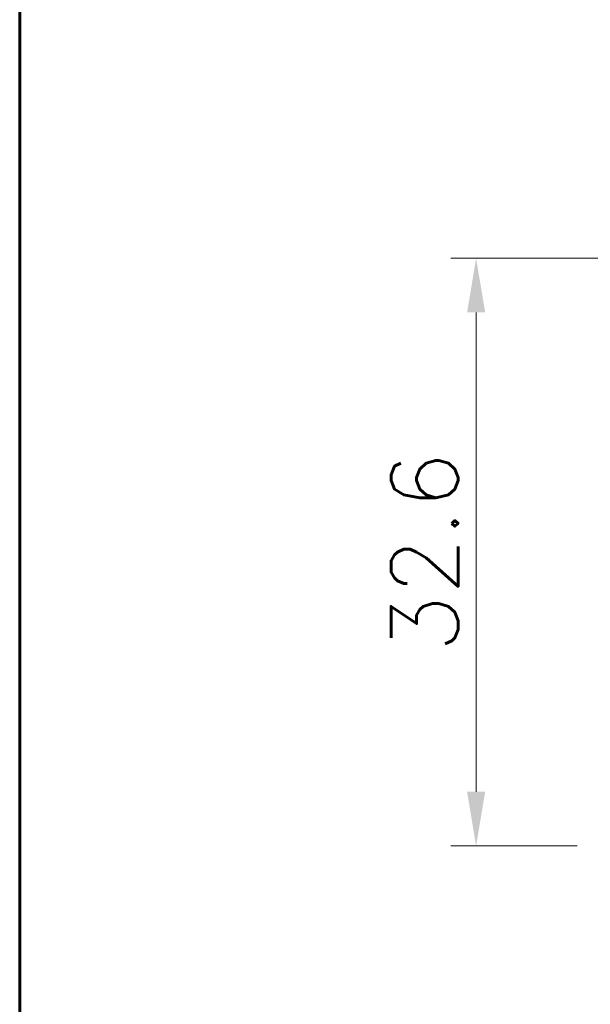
# Model space of a CAD drawing. Header units: inches. Extents: x 0 to 6721, y -3375 to 1330.
# Tile 140 of 196: x 4537 to 4569, y 89 to 144. Entities that reach past the tile are written whole.
import ezdxf

# ---------------------------------------------------------------- set-up
doc = ezdxf.new("R2010")
doc.units = ezdxf.units.IN
doc.header["$MEASUREMENT"] = 0
doc.layers.add('AM_5', color=3, linetype='Continuous', lineweight=15)
doc.layers.add('BORDER', color=7, linetype='Continuous')
doc.styles.add('尺寸標註', font='romans.shx', dxfattribs={"bigfont": 'CHINESET.SHX'})
doc.dimstyles.new('複本(3) CNS2-1$0', dxfattribs={"dimtxt": 3.7, "dimasz": 3, "dimexe": 1.4, "dimexo": 1.4, "dimgap": 1, "dimtad": 1, "dimtoh": 1, "dimdsep": 46, "dimtxsty": '尺寸標註', "dimcen": 0, "dimclrd": 2, "dimclre": 2, "dimclrt": 3, "dimadec": 0, "dimazin": 2, "dimtp": 0.1, "dimtm": 0.1, "dimtfac": 0.71, "dimtmove": 0, "dimatfit": 0, "dimfxl": 0, "dimlwd": 13, "dimlwe": 13, "dimarcsym": 0})

# ---------------------------------------------------------------- blocks, each defined once
blk = doc.blocks.new('A4橫')
at = {"layer": 'BORDER', "color": 123, "linetype": 'Continuous', "lineweight": 60, "ltscale": 25.4}
blk.add_line((4731.534, 1453.749), (4731.534, 1170.892), dxfattribs=at)
blk = doc.blocks.new('*D419')
at = {"layer": 'AM_5', "color": 2, "lineweight": 13}
for p, q in [((4644.557, 130.595), (4560.889, 130.595)), ((4562.289, 127.595), (4562.289, 101.045)), ((4567.877, 98.045), (4560.889, 98.045))]:
    blk.add_line(p, q, dxfattribs=at)
at = {"layer": 'AM_5', "color": 2}
for points in [[(4561.789, 127.595), (4562.789, 127.595), (4562.289, 130.595)], [(4561.789, 101.045), (4562.789, 101.045), (4562.289, 98.045)]]:
    blk.add_solid(points, dxfattribs=at)
at = {"layer": 'Defpoints', "color": 0}
for p in [(4645.957, 130.595), (4562.289, 98.045), (4569.277, 98.045)]:
    blk.add_point(p, dxfattribs=at)
at = {"layer": 'AM_5', "color": 3, "insert": (4559.439, 114.32), "char_height": 3.7, "attachment_point": 5, "rotation": 90, "style": '尺寸標註'}
blk.add_mtext('32.6', dxfattribs=at)

msp = doc.modelspace()

# ---------------------------------------------------------------- block references
at = {"xscale": 3, "yscale": 3, "zscale": 3}
msp.add_blockref('A4橫', (-9657.563, -3668.142), dxfattribs=at)

# ---------------------------------------------------------------- dimensions: what is measured, and where the dimension line sits
at = {"layer": 'AM_5'}
dim = msp.add_linear_dim(base=(4562.289258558, 98.044547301), p1=(4645.957106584, 130.594547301), p2=(4569.277106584, 98.044547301), angle=90, dimstyle='複本(3) CNS2-1$0', override={"dimdec": 1}, dxfattribs=at)
dim.commit()
dim.dimension.update_dxf_attribs({"geometry": '*D419', "text_midpoint": (4559.439258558, 114.319547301)})

doc.saveas('drawing.dxf')
